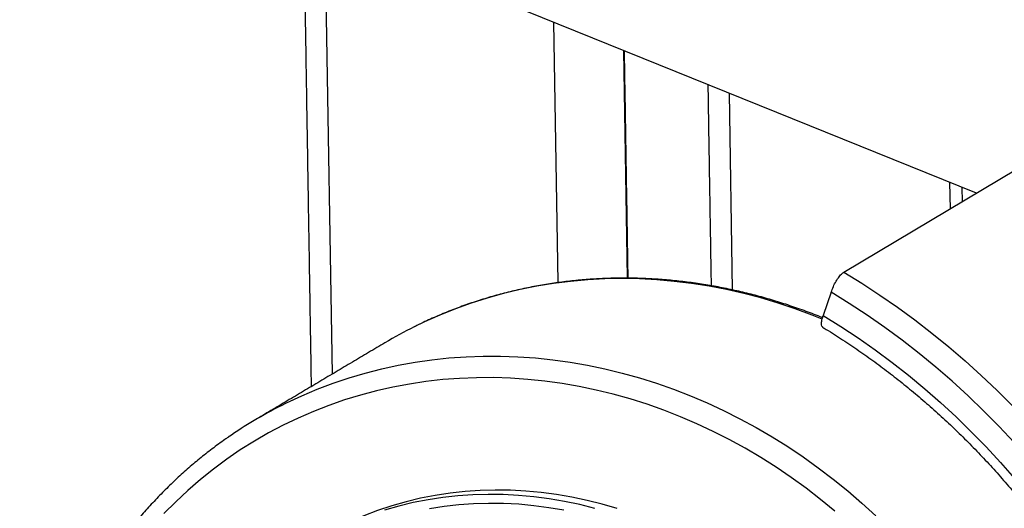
# Model space of a CAD drawing. Header units: inches. Extents: x -59 to 40, y -86 to 20.
# Tile 23 of 74: x 19.39 to 19.825, y -74.536 to -74.32. Entities that reach past the tile are written whole.
import ezdxf

# ---------------------------------------------------------------- set-up
doc = ezdxf.new("R2010")
doc.units = ezdxf.units.IN
doc.header["$MEASUREMENT"] = 0
doc.layers.add('SID-M-S', color=7, linetype='Continuous')

# ---------------------------------------------------------------- blocks, each defined once
blk = doc.blocks.new('dm108465')
at = {"layer": 'SID-M-S'}
for p, q in [((-0.7655032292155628, -0.2506274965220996), (-0.762263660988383, -0.4504432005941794)), ((-0.4774458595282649, -0.3704743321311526), (-0.7489288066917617, -0.2607157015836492)), ((-0.6623489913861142, -0.4099595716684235), (-0.664213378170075, -0.2949655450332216)), ((-0.6317268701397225, -0.4080091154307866), (-0.6333573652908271, -0.3074404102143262)), ((-0.5868078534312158, -0.3262600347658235), (-0.5853987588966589, -0.4131734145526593)), ((-0.5361175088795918, -0.4053280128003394), (-0.4594151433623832, -0.3597632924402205)), ((-0.4890005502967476, -0.3773383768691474), (-0.4891888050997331, -0.3657267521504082)), ((-0.4839492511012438, -0.3678450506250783), (-0.4838450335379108, -0.3742757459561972)), ((-0.5416693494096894, -0.4141643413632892), (-0.5451636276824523, -0.424454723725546))]:
    blk.add_line(p, q, dxfattribs=at)
for points in [[(-0.545617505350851, -0.4260579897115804), (-0.5500863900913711, -0.4242749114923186), (-0.5575690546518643, -0.421510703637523), (-0.5651063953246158, -0.419000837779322), (-0.5726904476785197, -0.4167480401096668), (-0.5803128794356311, -0.4147547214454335), (-0.5879654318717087, -0.4130230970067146), (-0.5956399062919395, -0.4115549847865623), (-0.6033280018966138, -0.4103519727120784), (-0.6110213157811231, -0.409415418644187), (-0.6187115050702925, -0.408746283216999), (-0.6263903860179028, -0.4083453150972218), (-0.6340494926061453, -0.4082129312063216), (-0.6416806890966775, -0.4083493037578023), (-0.6492756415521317, -0.4087542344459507), (-0.6568260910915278, -0.4094273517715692), (-0.6643239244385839, -0.4103678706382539), (-0.6717610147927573, -0.4115748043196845), (-0.6791292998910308, -0.4130468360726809), (-0.6864208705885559, -0.4147823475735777), (-0.6936278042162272, -0.4167795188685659), (-0.700742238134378, -0.4190361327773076), (-0.7077564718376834, -0.4215498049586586), (-0.714663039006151, -0.4243177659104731), (-0.7214543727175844, -0.4273370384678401), (-0.7259465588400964, -0.4295039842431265)], [(-0.5361175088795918, -0.4053280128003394), (-0.5280864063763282, -0.4102719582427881), (-0.5201661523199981, -0.4154419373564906), (-0.5123631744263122, -0.4208336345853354), (-0.5046837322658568, -0.4264428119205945), (-0.497134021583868, -0.4322649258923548), (-0.4897201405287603, -0.4382952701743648), (-0.4824480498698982, -0.4445290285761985), (-0.4753235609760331, -0.4509610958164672), (-0.4683524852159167, -0.4575863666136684), (-0.4615404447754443, -0.4643994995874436)], [(-0.4608375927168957, -0.4806232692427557), (-0.4674264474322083, -0.4735768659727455), (-0.4741850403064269, -0.4667150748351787), (-0.4811076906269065, -0.4600436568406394), (-0.4881886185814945, -0.4535681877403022), (-0.4954218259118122, -0.4472942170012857), (-0.502801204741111, -0.4412269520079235), (-0.5103205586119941, -0.4353715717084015), (-0.517973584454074, -0.4297329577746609), (-0.5257537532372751, -0.4243158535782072), (-0.5336545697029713, -0.4191248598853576), (-0.5416693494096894, -0.4141643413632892)], [(-0.5451636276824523, -0.424454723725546), (-0.5373880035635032, -0.4293038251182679), (-0.5297248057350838, -0.4343779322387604), (-0.5221805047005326, -0.439672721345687), (-0.5147615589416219, -0.4451836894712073), (-0.5074743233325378, -0.4509060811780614), (-0.500325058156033, -0.4568350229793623), (-0.4933198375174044, -0.4629654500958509), (-0.4864646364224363, -0.4692921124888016), (-0.4797653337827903, -0.4758096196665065), (-0.4732276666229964, -0.4825124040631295), (-0.4668571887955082, -0.4893947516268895), (-0.4606593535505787, -0.4964507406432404)], [(-0.7848090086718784, -0.4643487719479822), (-0.7823312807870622, -0.4631134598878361), (-0.7756003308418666, -0.459969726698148), (-0.7687504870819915, -0.4570757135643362), (-0.7617891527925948, -0.4544345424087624), (-0.7547238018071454, -0.452049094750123), (-0.7475621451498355, -0.4499219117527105), (-0.740311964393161, -0.4480552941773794), (-0.7329810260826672, -0.4464513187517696), (-0.725577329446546, -0.4451116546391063), (-0.7181088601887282, -0.4440377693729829), (-0.7105836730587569, -0.4432308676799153), (-0.7030099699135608, -0.4426917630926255), (-0.6953959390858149, -0.4424210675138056), (-0.687749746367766, -0.4424190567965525), (-0.6800796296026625, -0.4426857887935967), (-0.6723940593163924, -0.4432209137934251), (-0.6647012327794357, -0.4440238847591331), (-0.6570095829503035, -0.4450937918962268), (-0.6493272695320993, -0.4464295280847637)], [(-0.6493272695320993, -0.4464295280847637), (-0.6416626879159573, -0.4480296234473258), (-0.6340241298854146, -0.449892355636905), (-0.6264198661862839, -0.4520156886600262), (-0.618858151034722, -0.4543973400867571), (-0.6113471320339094, -0.4570347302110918), (-0.6038949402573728, -0.4599250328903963), (-0.5965095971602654, -0.4630650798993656), (-0.5891991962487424, -0.4664514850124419), (-0.5819715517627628, -0.470080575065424), (-0.574834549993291, -0.4739484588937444), (-0.5677958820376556, -0.4780509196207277), (-0.5608631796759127, -0.4823835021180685), (-0.5540439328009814, -0.4869415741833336), (-0.5473454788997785, -0.4917201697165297), (-0.5407751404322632, -0.496714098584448), (-0.5343399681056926, -0.5019179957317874), (-0.5280469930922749, -0.5073262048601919), (-0.5219029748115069, -0.5129328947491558)], [(-0.6530274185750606, -0.455845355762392), (-0.660592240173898, -0.4545321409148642), (-0.6681663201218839, -0.4534848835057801), (-0.6757413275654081, -0.4527047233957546), (-0.6833086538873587, -0.4521925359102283), (-0.6908598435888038, -0.4519488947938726), (-0.6983865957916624, -0.4519740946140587), (-0.7058804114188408, -0.4522680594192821), (-0.7133329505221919, -0.4528305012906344), (-0.720735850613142, -0.4536607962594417), (-0.7280808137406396, -0.4547579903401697), (-0.7353597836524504, -0.4561208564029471), (-0.7425645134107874, -0.4577479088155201), (-0.7496869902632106, -0.4596372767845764), (-0.7567191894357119, -0.4617869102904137), (-0.7636534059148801, -0.4641943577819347), (-0.7704817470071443, -0.4668569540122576), (-0.7771966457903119, -0.4697717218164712), (-0.7837906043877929, -0.4729354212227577), (-0.7902562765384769, -0.4763444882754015), (-0.7965863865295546, -0.4799951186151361), (-0.8027739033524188, -0.483883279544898), (-0.8088119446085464, -0.4880045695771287), (-0.8146937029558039, -0.4923544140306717), (-0.8204126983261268, -0.4969279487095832), (-0.825962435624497, -0.5017200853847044), (-0.8313367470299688, -0.5067254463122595), (-0.8365297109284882, -0.511938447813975)], [(-0.5400075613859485, -0.510946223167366), (-0.5463102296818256, -0.5057716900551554), (-0.5527498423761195, -0.5008058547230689), (-0.5593191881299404, -0.4960542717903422), (-0.5660109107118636, -0.491522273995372), (-0.5728175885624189, -0.4872148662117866), (-0.5797315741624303, -0.4831369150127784), (-0.5867451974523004, -0.4792929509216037), (-0.5938505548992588, -0.4756872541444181), (-0.6010397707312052, -0.4723238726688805), (-0.6083046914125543, -0.4692065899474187), (-0.6156373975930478, -0.4663388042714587), (-0.623029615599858, -0.463723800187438), (-0.6304730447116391, -0.4613644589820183), (-0.6379593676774, -0.4592634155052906), (-0.645480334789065, -0.4574230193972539), (-0.6530274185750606, -0.455845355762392)], [(-0.6595007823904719, -0.5066063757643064), (-0.6662602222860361, -0.5054480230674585), (-0.6730279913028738, -0.5045572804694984), (-0.6797943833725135, -0.5039354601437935), (-0.6865500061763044, -0.5035833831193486), (-0.6932851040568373, -0.5035016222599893), (-0.6999902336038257, -0.5036902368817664), (-0.7066559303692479, -0.5041489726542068), (-0.7132727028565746, -0.5048771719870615), (-0.7198312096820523, -0.5058738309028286), (-0.7263220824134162, -0.5071375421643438), (-0.7327363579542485, -0.5086664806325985), (-0.7390647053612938, -0.5104585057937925)], [(-0.6460449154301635, -0.5097190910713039), (-0.6527590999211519, -0.5080307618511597), (-0.6595007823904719, -0.5066063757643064)], [(-0.656304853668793, -0.5047078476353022), (-0.6630642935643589, -0.5035494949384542), (-0.6698320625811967, -0.5026587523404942), (-0.6765984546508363, -0.5020369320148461), (-0.6833540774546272, -0.5016848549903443), (-0.6900891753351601, -0.5016030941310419), (-0.6967943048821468, -0.501791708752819), (-0.7034600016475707, -0.5022504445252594), (-0.7100767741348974, -0.5029786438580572), (-0.7166352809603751, -0.5039753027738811), (-0.723126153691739, -0.5052390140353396), (-0.7295404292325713, -0.506767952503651), (-0.7358687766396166, -0.5085599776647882), (-0.7421024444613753, -0.510612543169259), (-0.7482324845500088, -0.512922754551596), (-0.7542502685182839, -0.5154873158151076), (-0.7601472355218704, -0.5183026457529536), (-0.7659150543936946, -0.5213647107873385), (-0.7694471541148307, -0.5233997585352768)], [(-0.6361715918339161, -0.5097705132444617), (-0.6428489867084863, -0.5078205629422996), (-0.6495631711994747, -0.5061322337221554), (-0.656304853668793, -0.5047078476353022)], [(-0.7192233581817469, -0.5097075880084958), (-0.7127604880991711, -0.5087114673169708), (-0.7062393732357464, -0.5079815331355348), (-0.6996693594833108, -0.5075188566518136), (-0.6930599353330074, -0.507324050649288), (-0.6864203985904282, -0.5073974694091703), (-0.6797604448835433, -0.5077389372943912), (-0.673089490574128, -0.5083479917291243), (-0.6664170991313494, -0.5092237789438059), (-0.6597528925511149, -0.5103650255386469)]]:
    blk.add_lwpolyline(points, dxfattribs=at)
for centre, radius, start, end in [((-0.6372499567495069, -0.6076526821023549), 0.1990076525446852, 116.4677767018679, 120.7112472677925), ((-0.6947375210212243, -0.6418849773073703), 0.1990778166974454, 116.9005723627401, 124.7159327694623)]:
    blk.add_arc(centre, radius, start, end, dxfattribs=at)
for points in [[(-0.7749606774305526, -0.2407090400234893), (-0.7714717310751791, -0.4559131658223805)], [(-0.6313811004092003, -0.4080141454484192), (-0.6330093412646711, -0.3075811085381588)], [(-0.5961658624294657, -0.3224766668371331), (-0.5947249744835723, -0.4113544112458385)], [(-0.7388854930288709, -0.4365554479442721), (-0.7964122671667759, -0.4707289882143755)]]:
    blk.add_open_spline(points, degree=1, dxfattribs=at)
for points, knots in [([(-0.5454754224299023, -0.4255064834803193), (-0.54584068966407, -0.4253530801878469), (-0.5485492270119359, -0.4242155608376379), (-0.5536606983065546, -0.4223102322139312), (-0.5608047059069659, -0.419808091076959), (-0.5680008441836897, -0.4175579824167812), (-0.5752344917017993, -0.4155352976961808), (-0.5825005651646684, -0.4137491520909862), (-0.5897914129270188, -0.4121993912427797), (-0.5971000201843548, -0.410887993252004), (-0.6044192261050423, -0.4098161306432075), (-0.6117418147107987, -0.4089847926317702), (-0.6190606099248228, -0.4083948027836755), (-0.626368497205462, -0.4080467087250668), (-0.6336583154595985, -0.4079407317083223), (-0.6409229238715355, -0.4080769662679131), (-0.6481552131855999, -0.4084552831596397), (-0.6553481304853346, -0.409075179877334), (-0.6624946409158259, -0.4099359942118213), (-0.6695878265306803, -0.4110369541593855), (-0.676620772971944, -0.4123766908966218), (-0.6835866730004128, -0.4139541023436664), (-0.690478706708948, -0.4157674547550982), (-0.6972903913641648, -0.4178146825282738), (-0.7040144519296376, -0.4200950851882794), (-0.7106470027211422, -0.422601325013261), (-0.7171717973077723, -0.425349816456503), (-0.7222321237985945, -0.4276398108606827), (-0.7250759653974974, -0.4290883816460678), (-0.7258202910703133, -0.4294675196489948)], [0, 0, 0, 0, 0.006123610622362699, 0.04540792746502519, 0.08468678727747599, 0.1239601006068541, 0.1632279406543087, 0.2024891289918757, 0.2417434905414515, 0.2809913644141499, 0.3202317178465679, 0.3594644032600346, 0.3986892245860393, 0.4379058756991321, 0.4771148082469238, 0.5163154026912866, 0.5555072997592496, 0.5946912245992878, 0.6338667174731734, 0.6730339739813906, 0.7121940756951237, 0.7513460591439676, 0.7904916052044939, 0.8296301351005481, 0.868762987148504, 0.9078904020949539, 0.9470131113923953, 0.9861316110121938, 1, 1, 1, 1]), ([(-0.5416693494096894, -0.4141643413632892), (-0.5413679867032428, -0.4133604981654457), (-0.540765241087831, -0.4117527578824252), (-0.5395021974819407, -0.409337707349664), (-0.5381533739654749, -0.4072843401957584), (-0.5369769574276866, -0.4059302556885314), (-0.536359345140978, -0.4054974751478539), (-0.5361175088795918, -0.4053280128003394)], [0, 0, 0, 0, 0.2159531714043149, 0.4319208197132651, 0.6474050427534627, 0.8619356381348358, 1, 1, 1, 1]), ([(-0.5454012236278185, -0.4295788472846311), (-0.5455530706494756, -0.4294761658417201), (-0.5459158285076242, -0.4292308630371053), (-0.5459915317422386, -0.4279472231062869), (-0.5457279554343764, -0.4262477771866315), (-0.5453256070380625, -0.4249693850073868), (-0.5451636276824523, -0.424454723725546)], [0, 0, 0, 0, 0.2116089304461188, 0.5055272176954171, 0.8009327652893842, 1, 1, 1, 1]), ([(-0.5454507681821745, -0.42965782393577), (-0.5452215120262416, -0.429795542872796), (-0.5425457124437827, -0.4314029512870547), (-0.5374851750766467, -0.434615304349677), (-0.5303168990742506, -0.4393803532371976), (-0.5232600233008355, -0.4443542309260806), (-0.5163141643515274, -0.4495194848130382), (-0.5094863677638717, -0.4548756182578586), (-0.5027816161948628, -0.4604174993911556), (-0.496205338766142, -0.4661410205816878), (-0.4897626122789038, -0.4720415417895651), (-0.4834586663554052, -0.4781145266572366), (-0.4772983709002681, -0.4843551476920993), (-0.4712865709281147, -0.4907584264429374), (-0.4654280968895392, -0.4973194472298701), (-0.4597275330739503, -0.5040329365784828), (-0.4541893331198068, -0.5108936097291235), (-0.4488179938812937, -0.5178961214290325), (-0.4436176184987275, -0.5250348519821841), (-0.4385924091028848, -0.5323042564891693), (-0.4337462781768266, -0.5396985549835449), (-0.4290830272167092, -0.5472118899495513), (-0.4246064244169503, -0.554838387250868), (-0.4203199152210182, -0.5625719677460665), (-0.4162269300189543, -0.5704065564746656), (-0.4123307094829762, -0.5783359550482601), (-0.4086342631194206, -0.5863538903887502), (-0.4051405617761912, -0.594454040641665), (-0.4018522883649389, -0.602630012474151), (-0.3987720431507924, -0.6108753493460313), (-0.3959023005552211, -0.6191835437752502), (-0.3932452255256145, -0.62754802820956), (-0.3908029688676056, -0.635962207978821), (-0.388577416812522, -0.6444194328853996), (-0.386570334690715, -0.6529130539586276), (-0.384783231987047, -0.6614363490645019), (-0.3832174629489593, -0.6699825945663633), (-0.3818744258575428, -0.6785450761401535), (-0.3807549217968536, -0.6871170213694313), (-0.3798600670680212, -0.6956917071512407), (-0.3791903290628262, -0.7042623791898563), (-0.3787463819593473, -0.7128222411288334), (-0.3785283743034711, -0.7213646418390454), (-0.378536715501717, -0.7298827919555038), (-0.378771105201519, -0.7383700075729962), (-0.3792316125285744, -0.746819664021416), (-0.379917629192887, -0.7552250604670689), (-0.3808287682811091, -0.7635796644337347), (-0.381964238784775, -0.7718768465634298), (-0.3833231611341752, -0.7801101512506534), (-0.384904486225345, -0.7882730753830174), (-0.3867069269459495, -0.7963592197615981), (-0.3887291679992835, -0.8043622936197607), (-0.3909694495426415, -0.812275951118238), (-0.393426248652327, -0.8200940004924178), (-0.3960974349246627, -0.8278104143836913), (-0.3989814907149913, -0.8354186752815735), (-0.4020736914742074, -0.8429145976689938), (-0.4053817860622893, -0.8502853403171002), (-0.4083537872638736, -0.8564864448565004), (-0.4102939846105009, -0.8601805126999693), (-0.4109908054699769, -0.8615072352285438)], [0, 0, 0, 0, 0.001625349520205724, 0.01897052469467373, 0.03631539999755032, 0.05365934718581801, 0.07100228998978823, 0.08834444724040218, 0.1056858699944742, 0.1230265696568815, 0.140366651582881, 0.1577061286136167, 0.1750450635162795, 0.1923836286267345, 0.2097216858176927, 0.2270594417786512, 0.2443968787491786, 0.2617339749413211, 0.2790708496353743, 0.2964075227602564, 0.3137440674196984, 0.3310804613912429, 0.3484167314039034, 0.3657529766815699, 0.3830891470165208, 0.4004252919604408, 0.4177614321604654, 0.4350976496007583, 0.4524339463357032, 0.4697704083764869, 0.4871070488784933, 0.5044438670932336, 0.5217809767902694, 0.5391183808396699, 0.5564561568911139, 0.5737943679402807, 0.5911330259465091, 0.60847226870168, 0.625812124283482, 0.6431526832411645, 0.6604940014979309, 0.6778361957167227, 0.6951793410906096, 0.7125235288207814, 0.7298688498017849, 0.7472154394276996, 0.7645633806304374, 0.7819127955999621, 0.7992637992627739, 0.8166164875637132, 0.8339710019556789, 0.8513274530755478, 0.8686859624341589, 0.8860466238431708, 0.9034095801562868, 0.9207749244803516, 0.938142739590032, 0.9555131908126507, 0.9728862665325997, 0.9902621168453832, 0.9999999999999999, 0.9999999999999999, 0.9999999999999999, 0.9999999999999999]), ([(-0.8082047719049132, -0.4783303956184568), (-0.8086544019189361, -0.4786337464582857), (-0.8110566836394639, -0.4802544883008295), (-0.8152746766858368, -0.4833964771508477), (-0.8208458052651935, -0.4877598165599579), (-0.826254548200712, -0.4923378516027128), (-0.8315105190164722, -0.4971038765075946), (-0.8366044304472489, -0.5020596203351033), (-0.8415326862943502, -0.5071983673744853), (-0.8462899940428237, -0.5125158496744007), (-0.850871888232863, -0.5180066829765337), (-0.8552739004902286, -0.5236657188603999), (-0.8594917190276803, -0.529487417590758), (-0.8635213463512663, -0.5354661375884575), (-0.8673586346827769, -0.5415962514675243), (-0.870999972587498, -0.547871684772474), (-0.874441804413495, -0.5542863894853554), (-0.8776805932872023, -0.5608342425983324), (-0.8807131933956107, -0.5675088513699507), (-0.8835368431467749, -0.5743036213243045), (-0.8861483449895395, -0.5812122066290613), (-0.8885455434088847, -0.5882275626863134), (-0.890725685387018, -0.5953431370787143), (-0.8926868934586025, -0.6025518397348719), (-0.894427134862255, -0.6098466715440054), (-0.8959446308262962, -0.617220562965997), (-0.8972379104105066, -0.6246662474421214), (-0.8983058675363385, -0.6321764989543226), (-0.8991470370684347, -0.6397440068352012), (-0.8997610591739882, -0.6473613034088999), (-0.9001469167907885, -0.6550210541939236), (-0.9003046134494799, -0.6627156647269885), (-0.9002335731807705, -0.6704377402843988), (-0.899934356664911, -0.6781796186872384), (-0.8994066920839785, -0.6859338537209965), (-0.89865154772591, -0.693692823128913), (-0.897669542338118, -0.7014489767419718), (-0.8964614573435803, -0.7091947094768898), (-0.8950288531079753, -0.7169225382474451), (-0.8933727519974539, -0.7246248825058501), (-0.8914949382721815, -0.7322942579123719), (-0.8893972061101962, -0.7399231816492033), (-0.8870817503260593, -0.7475042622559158), (-0.88455054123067, -0.7550300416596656), (-0.8818063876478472, -0.7624932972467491), (-0.8788516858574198, -0.7698866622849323), (-0.8756895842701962, -0.7772030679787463), (-0.8723228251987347, -0.7844352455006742), (-0.8687549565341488, -0.7915762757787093), (-0.8649893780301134, -0.7986191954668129), (-0.8610295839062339, -0.8055570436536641), (-0.8568797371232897, -0.8123832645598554), (-0.852543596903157, -0.8190910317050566), (-0.8480254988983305, -0.8256739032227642), (-0.8433298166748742, -0.8321254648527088), (-0.8384610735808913, -0.8384393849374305), (-0.8334240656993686, -0.8446096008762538), (-0.8282235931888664, -0.8506299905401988), (-0.8228647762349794, -0.8564947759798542), (-0.8173527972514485, -0.8621981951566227), (-0.811692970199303, -0.8677346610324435), (-0.8058908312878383, -0.8730988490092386), (-0.7999519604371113, -0.8782853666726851), (-0.7938822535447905, -0.8832893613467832), (-0.7876875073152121, -0.8881057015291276), (-0.781373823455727, -0.8927299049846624), (-0.7749472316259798, -0.8971571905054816), (-0.7684141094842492, -0.9013834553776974), (-0.7617807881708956, -0.9054044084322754), (-0.7550537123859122, -0.9092161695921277), (-0.7482394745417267, -0.912814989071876), (-0.7413447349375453, -0.9161973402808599), (-0.7343761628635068, -0.9193598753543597), (-0.7273406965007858, -0.9222995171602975), (-0.7202450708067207, -0.925013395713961), (-0.7130963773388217, -0.9274988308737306), (-0.7059014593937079, -0.9297533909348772), (-0.6986675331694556, -0.9317748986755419), (-0.6914015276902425, -0.9335613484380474), (-0.6841106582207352, -0.9351110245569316), (-0.6768020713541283, -0.9364224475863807), (-0.6694828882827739, -0.9374943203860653), (-0.6621603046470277, -0.9383256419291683), (-0.6548414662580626, -0.9389156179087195), (-0.6475335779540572, -0.9392637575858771), (-0.6402437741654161, -0.9393697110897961), (-0.6329791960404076, -0.939233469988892), (-0.625746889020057, -0.9388551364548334), (-0.618553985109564, -0.9382352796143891), (-0.6114074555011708, -0.9373744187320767), (-0.6043142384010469, -0.93627352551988), (-0.5972812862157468, -0.9349336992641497), (-0.5903153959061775, -0.9333563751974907), (-0.5834233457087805, -0.9315430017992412), (-0.5766117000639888, -0.929495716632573), (-0.5698875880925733, -0.9272154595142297), (-0.5632552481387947, -0.9247087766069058), (-0.5567297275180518, -0.921961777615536), (-0.5515040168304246, -0.9195915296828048), (-0.5484973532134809, -0.9180577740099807), (-0.5475895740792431, -0.9175946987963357)], [0, 0, 0, 0, 0.002373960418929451, 0.01268358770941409, 0.02299370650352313, 0.03330431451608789, 0.04361587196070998, 0.05392835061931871, 0.06424211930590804, 0.07455724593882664, 0.08487392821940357, 0.09519226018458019, 0.1055124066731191, 0.1158345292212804, 0.1261585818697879, 0.1364847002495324, 0.146812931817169, 0.1571432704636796, 0.1674757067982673, 0.1778102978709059, 0.1881469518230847, 0.1984856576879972, 0.2088263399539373, 0.2191689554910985, 0.2295134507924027, 0.2398597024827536, 0.2502076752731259, 0.260557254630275, 0.270908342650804, 0.2812608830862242, 0.2916147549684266, 0.3019698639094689, 0.3123261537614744, 0.3226834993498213, 0.3330418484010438, 0.3434011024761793, 0.3537611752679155, 0.3641220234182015, 0.3744835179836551, 0.3848456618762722, 0.3952083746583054, 0.4055715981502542, 0.415935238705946, 0.4262993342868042, 0.4366637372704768, 0.4470284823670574, 0.4573934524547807, 0.4677587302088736, 0.4781241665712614, 0.4884897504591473, 0.4988555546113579, 0.5092213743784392, 0.5195872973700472, 0.5299532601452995, 0.5403191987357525, 0.5506851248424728, 0.5610509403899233, 0.5714167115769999, 0.5817822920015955, 0.592147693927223, 0.6025128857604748, 0.6128777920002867, 0.6232424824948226, 0.6336066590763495, 0.6439704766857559, 0.6543336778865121, 0.6646964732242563, 0.6750585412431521, 0.68541988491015, 0.6957804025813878, 0.7061400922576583, 0.7164988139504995, 0.7268563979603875, 0.7372128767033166, 0.7475679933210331, 0.7579219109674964, 0.7682742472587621, 0.778625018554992, 0.7889741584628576, 0.7993216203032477, 0.8096671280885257, 0.8200107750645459, 0.8303524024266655, 0.8406919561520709, 0.851029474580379, 0.8613647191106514, 0.871697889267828, 0.8820287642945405, 0.8923575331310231, 0.9026840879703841, 0.9130085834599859, 0.9233309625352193, 0.9336514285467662, 0.943970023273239, 0.9542868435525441, 0.9646021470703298, 0.9749159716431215, 0.9852286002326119, 0.9955401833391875, 1, 1, 1, 1])]:
    blk.add_open_spline(points, degree=3, knots=knots, dxfattribs=at)

msp = doc.modelspace()

# ---------------------------------------------------------------- block references
at = {"layer": 'SID-M-S'}
msp.add_blockref('dm108465', (20.29036711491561, -74.02644783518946), dxfattribs=at)

doc.saveas('drawing.dxf')
